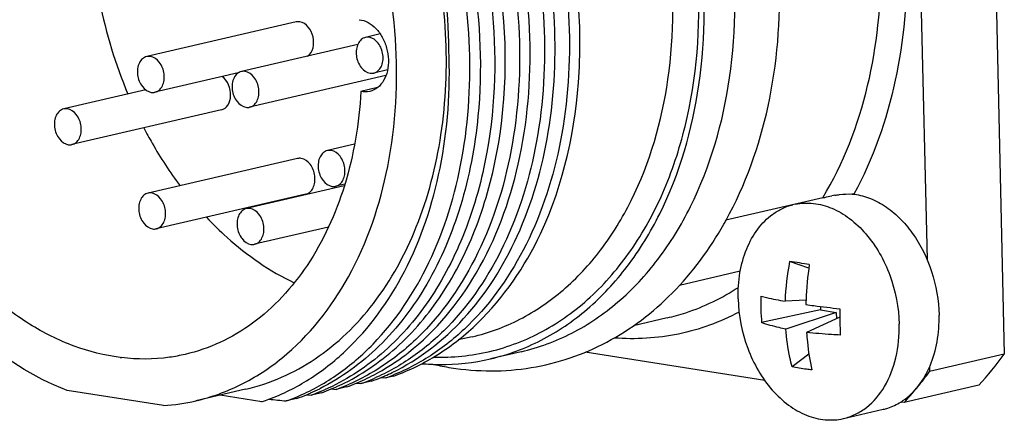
# Model space of a CAD drawing. Header units: millimetres. Extents: x -134 to 420, y 0 to 297.
# Tile 20 of 53: x 195.08 to 199.11, y 62.6 to 64.24. Entities that reach past the tile are written whole.
import ezdxf

# ---------------------------------------------------------------- set-up
doc = ezdxf.new("R2010")
doc.units = ezdxf.units.MM
doc.header["$LTSCALE"] = 23.1
doc.layers.add('COMPONENTS', color=7, linetype='CONTINUOUS')

msp = doc.modelspace()

# ---------------------------------------------------------------- linework, layer by layer
at = {"layer": 'COMPONENTS', "color": 7, "linetype": 'CONTINUOUS'}
for p, q in [((199.03025, 66.2592), (199.10847, 62.86938)), ((198.7349, 65.72963), (198.79196, 63.25719)), ((196.20749, 64.2304), (195.59563, 64.08864)), ((196.55244, 64.18124), (196.49182, 64.1672)), ((196.46006, 64.13781), (195.9834, 64.02738)), ((195.97019, 64.02145), (195.62949, 63.94251)), ((196.5754, 64.01056), (196.01725, 63.88125)), ((196.58209, 64.03414), (196.52568, 64.02107)), ((195.59172, 63.95208), (195.25561, 63.87421)), ((196.54163, 63.96176), (196.47322, 63.94591)), ((195.90132, 63.86984), (195.28946, 63.72808)), ((196.44712, 63.72932), (196.33585, 63.70354)), ((196.21296, 63.67116), (195.6011, 63.5294)), ((196.40693, 63.56604), (196.3697, 63.55741)), ((196.24682, 63.52503), (195.63495, 63.38327)), ((196.40467, 63.55865), (196.0038, 63.46578)), ((198.36482, 63.51015), (197.96842, 63.41831)), ((196.33986, 63.38966), (196.03765, 63.31965)), ((198.30756, 63.22179), (198.22904, 63.24944)), ((198.02679, 63.20919), (197.77752, 63.15143)), ((198.29629, 63.09112), (198.21062, 63.08645)), ((198.35625, 63.05089), (198.11434, 62.9989)), ((198.42016, 63.04079), (198.21325, 62.97254)), ((198.35592, 63.06494), (198.35625, 63.05089)), ((198.35625, 63.05089), (198.42016, 63.04079)), ((198.42016, 63.04079), (198.42075, 63.0149)), ((197.7274, 63.01825), (197.58895, 62.98617)), ((198.43453, 63.02118), (198.29839, 62.95909)), ((196.92867, 62.94098), (196.87168, 62.92778)), ((197.1292, 62.87966), (197.00336, 62.8505)), ((198.12732, 62.7618), (197.3916, 62.87803)), ((198.30804, 62.86977), (198.239, 62.81802)), ((199.10847, 62.86938), (198.80254, 62.7985)), ((198.80212, 62.81694), (198.80254, 62.7985)), ((196.4679, 62.75669), (196.46935, 62.75733)), ((196.51637, 62.75908), (196.47327, 62.74909)), ((196.55567, 62.77467), (196.57524, 62.77272)), ((196.56961, 62.78021), (196.57133, 62.78095)), ((196.60781, 62.78027), (196.57524, 62.77272)), ((195.66446, 62.65909), (195.27002, 62.72141)), ((196.00068, 62.72598), (195.79673, 62.67873)), ((196.35171, 62.72742), (196.37129, 62.72547)), ((196.36586, 62.73304), (196.36737, 62.7337)), ((196.41439, 62.73545), (196.37129, 62.72547)), ((196.45368, 62.75105), (196.47327, 62.74909)), ((199.00423, 62.74247), (198.6983, 62.67159)), ((196.06739, 62.67491), (195.89667, 62.70188)), ((196.21044, 62.6882), (196.16734, 62.67821)), ((196.24955, 62.70381), (196.26931, 62.70184)), ((196.26714, 62.71084), (196.26593, 62.71031)), ((196.31241, 62.71183), (196.26931, 62.70184)), ((198.44957, 62.60604), (198.61273, 62.64384)), ((198.6983, 62.67159), (198.68452, 62.67376))]:
    msp.add_line(p, q, dxfattribs=at)
at = {"layer": 'COMPONENTS', "color": 9, "linetype": 'CONTINUOUS'}
msp.add_line((197.7274, 63.01825), (197.7276, 63.0183), dxfattribs=at)
at = {"layer": 'COMPONENTS', "color": 7, "linetype": 'CONTINUOUS'}
for centre, radius, start, end in [((197.34101, 64.69946), 1.97626, 191.29721, 202.75576), ((198.46193, 63.2779), 0.24873, 84.47548, 84.96806), ((198.47493, 63.38416), 0.14167, 83.13491, 85.559), ((198.51644, 62.92421), 0.60485, 99.6993, 100.93021), ((196.65563, 64.14198), 1.49939, 330.46004, 331.131), ((199.25344, 63.05113), 1.04342, 169.04419, 178.06045), ((197.79142, 60.21803), 3.06283, 80.25862, 81.78539), ((199.6185, 63.0431), 1.32309, 171.58611, 177.9203), ((198.93883, 63.07165), 0.82773, 177.56933, 181.31648), ((199.59061, 63.04452), 1.29516, 177.93838, 178.74033), ((198.9249, 63.07134), 0.81378, 181.31678, 185.1066), ((200.64473, 63.05243), 2.21043, 179.91237, 181.31988), ((200.57341, 63.05077), 2.13908, 181.31936, 182.75486), ((196.06576, 63.6443), 0.97559, 307.09528, 308.14188), ((195.58811, 63.64739), 0.79778, 262.70401, 263.07698), ((197.70299, 63.9175), 1.75326, 317.91774, 323.28693), ((197.01539, 63.90959), 1.10893, 257.25233, 261.00975), ((197.35809, 63.87746), 1.80294, 320.75088, 323.24136), ((196.11897, 63.5574), 0.87343, 292.54167, 293.54644), ((196.11504, 63.56626), 0.88313, 293.65323, 296.45549), ((196.18089, 63.56364), 0.86543, 289.74569, 292.64071), ((196.17776, 63.57124), 0.87365, 292.63787, 293.54636), ((196.22406, 63.57344), 0.86523, 289.74543, 292.54507), ((196.22096, 63.58099), 0.87339, 292.54251, 293.52762), ((196.21774, 63.58829), 0.88137, 293.65167, 295.7724), ((196.28341, 63.58581), 0.86388, 289.74406, 291.93468), ((195.91091, 63.51935), 0.88351, 293.77829, 296.44772), ((195.97695, 63.51634), 0.86538, 289.7457, 292.64062), ((195.97377, 63.52407), 0.87374, 292.63781, 293.58979), ((196.02011, 63.52616), 0.86521, 289.74544, 292.54444), ((196.017, 63.53377), 0.87343, 292.5419, 293.54187), ((196.01306, 63.54264), 0.88313, 293.6533, 296.45569), ((196.07891, 63.54001), 0.86543, 289.74569, 292.64073), ((196.07579, 63.54761), 0.87364, 292.6379, 293.54179), ((196.12209, 63.54979), 0.86521, 289.74543, 292.54421), ((197.41567, 63.8302), 1.72845, 317.90803, 320.46955), ((197.38803, 63.85333), 1.76449, 320.4618, 320.74287), ((195.60792, 63.49514), 0.83796, 273.86892, 283.02797), ((195.79031, 63.5011), 0.87142, 288.53979, 290.54223), ((197.21431, 73.27608), 10.64945, 263.971945, 264.358008), ((195.87495, 63.49276), 0.86543, 289.74568, 292.64072), ((195.87184, 63.50034), 0.87363, 292.63789, 293.53854), ((195.91822, 63.50229), 0.86494, 289.74547, 292.53394), ((195.91491, 63.51036), 0.87367, 292.53152, 293.68917), ((198.551, 62.888), 0.25246, 301.93319, 304.2447)]:
    msp.add_arc(centre, radius, start, end, dxfattribs=at)
for points, knots in [([(197.1292, 62.87966), (197.20108, 62.89631), (197.34323, 62.94882), (197.53441, 63.07933), (197.69903, 63.25692), (197.88134, 63.55588), (198.01249, 64.01422), (198.01095, 64.6083), (197.85874, 65.19576), (197.61461, 65.63314), (197.36108, 65.91433), (197.15437, 66.07883), (196.93375, 66.19556), (196.77783, 66.23969), (196.70082, 66.25186)], [0, 0, 0, 0, 0.0512584, 0.1039977, 0.1594048, 0.2181966, 0.3459247, 0.4844921, 0.6264686, 0.7632728, 0.8276533, 0.8885283, 0.9458347, 1, 1, 1, 1]), ([(197.00338, 62.85051), (197.07526, 62.86716), (197.21741, 62.91967), (197.40858, 63.05019), (197.5732, 63.22778), (197.75551, 63.52673), (197.88665, 63.98507), (197.88511, 64.57916), (197.73289, 65.16661), (197.48877, 65.60399), (197.23524, 65.88518), (197.02853, 66.04968), (196.80791, 66.1664), (196.65199, 66.21054), (196.57498, 66.2227)], [0, 0, 0, 0, 0.0512587, 0.1039981, 0.1594052, 0.2181971, 0.3459256, 0.4844928, 0.6264692, 0.7632732, 0.8276536, 0.8885284, 0.9458348, 1, 1, 1, 1]), ([(197.20886, 63.36274), (197.30478, 63.56825), (197.38082, 63.92056), (197.36592, 64.39572), (197.29554, 64.7634), (197.1688, 65.11459), (196.94032, 65.52623), (196.6945, 65.78522), (196.50689, 65.90698)], [0, 0, 0, 0, 0.2400818, 0.3699038, 0.5024177, 0.6345338, 0.7632422, 1, 1, 1, 1]), ([(196.36181, 65.87337), (196.61713, 65.70767), (196.93062, 65.3207), (197.15982, 64.72355), (197.23967, 64.23083), (197.21312, 63.75045), (197.0827, 63.32025), (196.88746, 63.02547), (196.69075, 62.85595), (196.58239, 62.79457), (196.52678, 62.77033)], [0, 0, 0, 0, 0.2522641, 0.3904309, 0.5290462, 0.6623924, 0.7859079, 0.8976218, 0.9497184, 1, 1, 1, 1]), ([(196.60096, 62.79459), (196.7111, 62.84776), (196.91964, 63.00965), (197.13748, 63.35814), (197.26038, 63.78772), (197.28094, 64.26403), (197.19783, 64.75065), (196.96765, 65.3391), (196.65705, 65.71972), (196.40491, 65.88336)], [0, 0, 0, 0, 0.1023581, 0.2147387, 0.3387368, 0.4722195, 0.6106495, 0.7484278, 1, 1, 1, 1]), ([(196.46705, 65.89487), (196.72407, 65.72704), (197.03862, 65.33527), (197.26609, 64.73204), (197.34286, 64.23549), (197.31162, 63.75297), (197.17525, 63.32302), (196.97406, 63.03104), (196.77292, 62.86584), (196.6626, 62.80722), (196.60611, 62.78447)], [0, 0, 0, 0, 0.2529906, 0.3914839, 0.5302487, 0.6634851, 0.7866453, 0.8978938, 0.9498102, 1, 1, 1, 1]), ([(195.27002, 62.72141), (195.13104, 62.77441), (194.86019, 62.94899), (194.54592, 63.33484), (194.32734, 63.81671), (194.22658, 64.34472), (194.25416, 64.86482), (194.40861, 65.32412), (194.64365, 65.62354), (194.87616, 65.77499), (195.0018, 65.82037), (195.06535, 65.8351)], [0, 0, 0, 0, 0.1159924, 0.2450469, 0.383457, 0.5244165, 0.6603613, 0.7852506, 0.8969503, 0.9491296, 1, 1, 1, 1]), ([(196.15786, 65.82612), (196.31361, 65.72503), (196.59811, 65.44746), (196.88748, 64.91654), (197.03454, 64.31375), (197.02498, 63.89636), (196.98922, 63.69763)], [0, 0, 0, 0, 0.2322087, 0.4859462, 0.7474903, 1, 1, 1, 1]), ([(195.79682, 62.67875), (195.86037, 62.69348), (195.98602, 62.73886), (196.21852, 62.8903), (196.45356, 63.18973), (196.60801, 63.64902), (196.63559, 64.16913), (196.53483, 64.69714), (196.31625, 65.17901), (196.00198, 65.56486), (195.73114, 65.73944), (195.59216, 65.79244)], [0, 0, 0, 0, 0.0508704, 0.1030497, 0.2147494, 0.3396387, 0.4755835, 0.616543, 0.7549531, 0.8840076, 1, 1, 1, 1]), ([(196.8335, 64.11483), (196.83279, 64.28546), (196.80107, 64.54286), (196.70341, 64.87079), (196.51644, 65.3118), (196.25546, 65.64154), (195.99508, 65.80825)], [0, 0, 0, 0, 0.2622889, 0.3943229, 0.5247391, 1, 1, 1, 1]), ([(196.22074, 62.69941), (196.27636, 62.72364), (196.38472, 62.785), (196.58145, 62.95451), (196.77673, 63.24928), (196.90717, 63.67947), (196.93374, 64.15988), (196.8539, 64.65261), (196.62471, 65.2498), (196.31121, 65.63678), (196.05588, 65.80249)], [0, 0, 0, 0, 0.0502811, 0.102377, 0.2140891, 0.3376039, 0.4709491, 0.6095663, 0.747733, 1, 1, 1, 1]), ([(196.09898, 65.81248), (196.24362, 65.71861), (196.51019, 65.46553), (196.79313, 64.98116), (196.9549, 64.42518), (196.97082, 64.03477), (196.95245, 63.84471)], [0, 0, 0, 0, 0.2311081, 0.4829271, 0.7440803, 1, 1, 1, 1]), ([(195.48679, 62.85607), (195.4228, 62.86426), (195.29283, 62.89725), (195.10814, 62.98969), (194.93455, 63.12265), (194.7208, 63.35254), (194.51382, 63.71367), (194.38276, 64.20128), (194.37827, 64.69684), (194.50196, 65.14291), (194.71414, 65.4384), (194.93122, 65.58739), (195.04957, 65.63128), (195.10942, 65.64514)], [0, 0, 0, 0, 0.0539328, 0.1109559, 0.1715576, 0.2357253, 0.372369, 0.5145573, 0.6535746, 0.7817923, 0.895783, 0.9486445, 1, 1, 1, 1]), ([(197.96869, 63.41806), (198.04879, 63.56335), (198.16539, 63.8926), (198.2002, 64.33088), (198.16693, 64.69215), (198.09198, 65.05224), (197.99045, 65.31175), (197.90376, 65.47281)], [0, 0, 0, 0, 0.2333782, 0.4833567, 0.6125531, 0.7427156, 1, 1, 1, 1]), ([(196.00077, 62.726), (196.10161, 62.74937), (196.30173, 62.83836), (196.54392, 63.07524), (196.71841, 63.39506), (196.81644, 63.7746), (196.83322, 64.18918), (196.7482, 64.74433), (196.56773, 65.14123), (196.39959, 65.36298)], [0, 0, 0, 0, 0.1011603, 0.2084412, 0.3255212, 0.4528799, 0.5883463, 0.7280269, 1, 1, 1, 1]), ([(196.4065, 62.75199), (196.48767, 62.79238), (196.64316, 62.90246), (196.82883, 63.1313), (196.9658, 63.41562), (197.07843, 63.86027), (197.06742, 64.46883), (196.9115, 64.93794), (196.79723, 65.15536)], [0, 0, 0, 0, 0.1019568, 0.210751, 0.3281199, 0.4540332, 0.7237941, 1, 1, 1, 1]), ([(196.66829, 62.87701), (196.78035, 62.965), (196.97714, 63.20496), (197.14263, 63.6581), (197.18594, 64.17734), (197.13112, 64.53344), (197.0832, 64.70943)], [0, 0, 0, 0, 0.2164207, 0.4583378, 0.7229375, 1, 1, 1, 1]), ([(197.11202, 64.30978), (197.12887, 64.13907), (197.12508, 63.80477), (197.00293, 63.34131), (196.80367, 63.02115), (196.59777, 62.8379), (196.48347, 62.77227), (196.42473, 62.74668)], [0, 0, 0, 0, 0.2836461, 0.5468562, 0.7840003, 0.8940653, 1, 1, 1, 1]), ([(196.25468, 64.09014), (196.27728, 64.10547), (196.29013, 64.17219), (196.24979, 64.22661), (196.22273, 64.23089)], [0, 0, 0, 0, 0.499119, 1, 1, 1, 1]), ([(196.46644, 64.23971), (196.49184, 64.23749), (196.53025, 64.21417), (196.56266, 64.16798), (196.58024, 64.12391), (196.58735, 64.07681), (196.58351, 64.03102), (196.5689, 63.99091), (196.55158, 63.96954), (196.5417, 63.96162)], [0, 0, 0, 0, 0.2226316, 0.3536822, 0.4923795, 0.6321899, 0.7662733, 0.8894072, 1, 1, 1, 1]), ([(196.52575, 64.02109), (196.53204, 64.02255), (196.54457, 64.02925), (196.55746, 64.04722), (196.5641, 64.07046), (196.5639, 64.10472), (196.54944, 64.14414), (196.52136, 64.16543), (196.50705, 64.16769)], [0, 0, 0, 0, 0.1042043, 0.2188751, 0.3477676, 0.4875754, 0.7663759, 1, 1, 1, 1]), ([(196.49175, 64.16718), (196.48546, 64.16572), (196.47293, 64.15902), (196.46004, 64.14105), (196.4534, 64.11781), (196.4536, 64.08355), (196.46806, 64.04413), (196.49614, 64.02284), (196.51045, 64.02058)], [0, 0, 0, 0, 0.1042043, 0.2188751, 0.3477676, 0.4875754, 0.7663759, 1, 1, 1, 1]), ([(195.59557, 64.08862), (195.58927, 64.08716), (195.57674, 64.08046), (195.56385, 64.06249), (195.55721, 64.03926), (195.55741, 64.00499), (195.57187, 63.96557), (195.59995, 63.94428), (195.61426, 63.94202)], [0, 0, 0, 0, 0.1042043, 0.2188751, 0.3477676, 0.4875754, 0.7663759, 1, 1, 1, 1]), ([(195.62956, 63.94253), (195.63585, 63.94399), (195.64839, 63.95069), (195.66127, 63.96866), (195.66791, 63.9919), (195.66772, 64.02617), (195.65325, 64.06558), (195.62517, 64.08687), (195.61086, 64.08913)], [0, 0, 0, 0, 0.1042043, 0.2188751, 0.3477676, 0.4875754, 0.7663759, 1, 1, 1, 1]), ([(196.09609, 62.68509), (196.15339, 62.70656), (196.26552, 62.76267), (196.47081, 62.9235), (196.67762, 63.21199), (196.81881, 63.6401), (196.84025, 63.95355), (196.8335, 64.11483)], [0, 0, 0, 0, 0.1073421, 0.2181131, 0.4549228, 0.7168442, 1, 1, 1, 1]), ([(195.90135, 63.86984), (195.91226, 63.87237), (195.93349, 63.89012), (195.94236, 63.93067), (195.93412, 63.9733), (195.91651, 63.99811), (195.90536, 64.00645)], [0, 0, 0, 0, 0.2085474, 0.4613756, 0.7406498, 1, 1, 1, 1]), ([(195.98333, 64.02736), (195.97704, 64.0259), (195.9645, 64.0192), (195.95161, 64.00123), (195.94498, 63.97799), (195.94517, 63.94372), (195.95963, 63.90431), (195.98771, 63.88302), (196.00202, 63.88076)], [0, 0, 0, 0, 0.1042043, 0.2188751, 0.3477676, 0.4875754, 0.7663759, 1, 1, 1, 1]), ([(196.01732, 63.88127), (196.02361, 63.88273), (196.03615, 63.88943), (196.04904, 63.9074), (196.05567, 63.93063), (196.05548, 63.9649), (196.04102, 64.00432), (196.01294, 64.02561), (195.99863, 64.02787)], [0, 0, 0, 0, 0.1042043, 0.2188751, 0.3477676, 0.4875754, 0.7663759, 1, 1, 1, 1]), ([(196.47322, 63.94591), (196.46582, 63.81526), (196.42409, 63.56505), (196.27471, 63.23305), (196.08111, 63.02161), (195.89896, 62.91355), (195.80186, 62.88008), (195.75275, 62.8687)], [0, 0, 0, 0, 0.283608, 0.5436578, 0.7792792, 0.8907374, 1, 1, 1, 1]), ([(195.25554, 63.87419), (195.24925, 63.87273), (195.23671, 63.86603), (195.22382, 63.84806), (195.21719, 63.82482), (195.21738, 63.79055), (195.23184, 63.75114), (195.25992, 63.72985), (195.27423, 63.72759)], [0, 0, 0, 0, 0.1042043, 0.2188751, 0.3477676, 0.4875754, 0.7663759, 1, 1, 1, 1]), ([(195.28953, 63.7281), (195.29582, 63.72956), (195.30836, 63.73626), (195.32125, 63.75423), (195.32788, 63.77746), (195.32769, 63.81173), (195.31323, 63.85115), (195.28515, 63.87244), (195.27084, 63.8747)], [0, 0, 0, 0, 0.1042043, 0.2188751, 0.3477676, 0.4875754, 0.7663759, 1, 1, 1, 1]), ([(196.95245, 63.84471), (196.94042, 63.72029), (196.89534, 63.48147), (196.75939, 63.15771), (196.56337, 62.89678), (196.39345, 62.7726), (196.30441, 62.72831)], [0, 0, 0, 0, 0.2792499, 0.5388692, 0.7778344, 1, 1, 1, 1]), ([(195.5838, 63.79615), (195.59474, 63.77517), (195.63939, 63.6934), (195.69049, 63.61512), (195.73217, 63.55952)], [0, 0, 0, 0, 0.254022, 1, 1, 1, 1]), ([(196.33578, 63.70352), (196.32948, 63.70206), (196.31695, 63.69536), (196.30406, 63.67739), (196.29743, 63.65415), (196.29762, 63.61989), (196.31208, 63.58047), (196.34016, 63.55918), (196.35447, 63.55692)], [0, 0, 0, 0, 0.1042043, 0.2188751, 0.3477676, 0.4875754, 0.7663759, 1, 1, 1, 1]), ([(196.98922, 63.69763), (196.96912, 63.58596), (196.91111, 63.37316), (196.76541, 63.08911), (196.56975, 62.86416), (196.4075, 62.76006), (196.32343, 62.72335)], [0, 0, 0, 0, 0.2778516, 0.536179, 0.7753595, 1, 1, 1, 1]), ([(196.36977, 63.55743), (196.37606, 63.55889), (196.3886, 63.56559), (196.40148, 63.58356), (196.40812, 63.6068), (196.40793, 63.64106), (196.39347, 63.68048), (196.36538, 63.70177), (196.35108, 63.70403)], [0, 0, 0, 0, 0.1042043, 0.2188751, 0.3477676, 0.4875754, 0.7663759, 1, 1, 1, 1]), ([(196.24684, 63.52504), (196.25314, 63.5265), (196.26568, 63.53318), (196.27858, 63.55114), (196.28523, 63.57438), (196.28505, 63.60866), (196.27059, 63.64809), (196.2425, 63.66939), (196.22819, 63.67165)], [0, 0, 0, 0, 0.1041766, 0.2188369, 0.347718, 0.4875258, 0.7663538, 1, 1, 1, 1]), ([(195.60103, 63.52938), (195.59474, 63.52792), (195.5822, 63.52122), (195.56932, 63.50325), (195.56268, 63.48002), (195.56287, 63.44575), (195.57733, 63.40633), (195.60542, 63.38504), (195.61972, 63.38278)], [0, 0, 0, 0, 0.1042043, 0.2188751, 0.3477676, 0.4875754, 0.7663759, 1, 1, 1, 1]), ([(195.63502, 63.38329), (195.64132, 63.38475), (195.65385, 63.39145), (195.66674, 63.40942), (195.67337, 63.43266), (195.67318, 63.46692), (195.65872, 63.50634), (195.63064, 63.52763), (195.61633, 63.52989)], [0, 0, 0, 0, 0.1042043, 0.2188751, 0.3477676, 0.4875754, 0.7663759, 1, 1, 1, 1]), ([(198.41454, 63.52042), (198.42091, 63.5215), (198.44449, 63.52506), (198.46854, 63.52677), (198.4859, 63.52541)], [0, 0, 0, 0, 0.2705921, 1, 1, 1, 1]), ([(198.48588, 63.52547), (198.50854, 63.52328), (198.55486, 63.51222), (198.6202, 63.4785), (198.6808, 63.42892), (198.75358, 63.34278), (198.81898, 63.20912), (198.83963, 63.09022), (198.84102, 63.03012)], [0, 0, 0, 0, 0.1038011, 0.2142723, 0.332534, 0.4583649, 0.7259616, 1, 1, 1, 1]), ([(198.15981, 63.44293), (198.17234, 63.45202), (198.19885, 63.46783), (198.22792, 63.47823), (198.24265, 63.48191)], [0, 0, 0, 0, 0.5048932, 1, 1, 1, 1]), ([(198.25249, 63.48413), (198.27677, 63.48908), (198.32852, 63.49102), (198.40541, 63.46974), (198.4785, 63.42632), (198.56847, 63.34023), (198.65047, 63.19419), (198.67628, 63.06041), (198.67785, 62.99232)], [0, 0, 0, 0, 0.1021467, 0.2093325, 0.3246391, 0.4490627, 0.7191957, 1, 1, 1, 1]), ([(198.36482, 63.51015), (198.36744, 63.51076), (198.37972, 63.51357), (198.39204, 63.51622), (198.40175, 63.51809)], [0, 0, 0, 0, 0.2142245, 1, 1, 1, 1]), ([(196.00373, 63.46576), (195.99744, 63.4643), (195.9849, 63.4576), (195.97201, 63.43963), (195.96538, 63.41639), (195.96557, 63.38212), (195.98003, 63.34271), (196.00811, 63.32142), (196.02242, 63.31916)], [0, 0, 0, 0, 0.1042043, 0.2188751, 0.3477676, 0.4875754, 0.7663759, 1, 1, 1, 1]), ([(196.03772, 63.31967), (196.04401, 63.32113), (196.05655, 63.32783), (196.06944, 63.3458), (196.07607, 63.36903), (196.07588, 63.4033), (196.06142, 63.44272), (196.03334, 63.46401), (196.01903, 63.46627)], [0, 0, 0, 0, 0.1042043, 0.2188751, 0.3477676, 0.4875754, 0.7663759, 1, 1, 1, 1]), ([(198.01815, 63.09654), (198.01732, 63.1323), (198.02197, 63.20209), (198.04879, 63.2998), (198.09396, 63.38269), (198.13661, 63.4261), (198.15981, 63.44293)], [0, 0, 0, 0, 0.276777, 0.5373951, 0.7781988, 1, 1, 1, 1]), ([(195.8401, 63.43071), (195.86705, 63.40198), (195.97419, 63.29672), (196.09998, 63.20945), (196.2002, 63.16213)], [0, 0, 0, 0, 0.2622279, 1, 1, 1, 1]), ([(196.8421, 62.81428), (196.95032, 62.79718), (197.17318, 62.79614), (197.4912, 62.90472), (197.76443, 63.11287), (197.90208, 63.30033), (197.96012, 63.40274)], [0, 0, 0, 0, 0.2446429, 0.4876325, 0.7371641, 1, 1, 1, 1]), ([(196.60781, 62.78027), (196.6709, 62.80279), (196.79441, 62.86358), (197.01874, 63.0424), (197.14465, 63.22832), (197.20886, 63.36274)], [0, 0, 0, 0, 0.2348331, 0.4777824, 1, 1, 1, 1]), ([(198.01815, 63.09654), (198.01974, 63.02774), (198.03993, 62.92442), (198.0978, 62.80175), (198.15426, 62.72241), (198.22112, 62.65973), (198.29529, 62.61704), (198.37315, 62.59712), (198.42523, 62.6004), (198.44957, 62.60604)], [0, 0, 0, 0, 0.2810494, 0.419625, 0.5521277, 0.6762457, 0.7911459, 0.8979689, 1, 1, 1, 1]), ([(198.11185, 63.10676), (198.11919, 63.10496), (198.15193, 63.09731), (198.18495, 63.09095), (198.21062, 63.08645)], [0, 0, 0, 0, 0.2247828, 1, 1, 1, 1]), ([(198.29576, 63.073), (198.3067, 63.07143), (198.3528, 63.06509), (198.39903, 63.05961), (198.43431, 63.05581)], [0, 0, 0, 0, 0.2374957, 1, 1, 1, 1]), ([(198.21325, 62.97254), (198.20413, 62.97434), (198.17075, 62.98145), (198.13774, 62.99054), (198.11434, 62.9989)], [0, 0, 0, 0, 0.2722367, 1, 1, 1, 1]), ([(198.69306, 62.67931), (198.71716, 62.69571), (198.76167, 62.73887), (198.80889, 62.8227), (198.83697, 62.92225), (198.84186, 62.99356), (198.84102, 63.03012)], [0, 0, 0, 0, 0.2211932, 0.4616221, 0.7224565, 1, 1, 1, 1]), ([(198.239, 62.81802), (198.23578, 62.83047), (198.22384, 62.88135), (198.21643, 62.93327), (198.21325, 62.97254)], [0, 0, 0, 0, 0.2460546, 1, 1, 1, 1]), ([(198.29839, 62.95909), (198.2993, 62.9459), (198.30373, 62.89431), (198.31161, 62.843), (198.31961, 62.80528)], [0, 0, 0, 0, 0.2552519, 1, 1, 1, 1]), ([(198.4368, 62.94796), (198.4247, 62.94848), (198.37847, 62.95087), (198.33231, 62.95491), (198.29839, 62.95909)], [0, 0, 0, 0, 0.2616034, 1, 1, 1, 1]), ([(198.44957, 62.60604), (198.46646, 62.60996), (198.49987, 62.62182), (198.56199, 62.66098), (198.62599, 62.73821), (198.67075, 62.85766), (198.67891, 62.94641), (198.67785, 62.99232)], [0, 0, 0, 0, 0.1077352, 0.2180219, 0.4530619, 0.714751, 1, 1, 1, 1]), ([(195.75275, 62.8687), (195.73164, 62.86381), (195.64576, 62.84786), (195.5571, 62.84751), (195.49195, 62.85542)], [0, 0, 0, 0, 0.2481405, 1, 1, 1, 1]), ([(196.50847, 62.77562), (196.52115, 62.78192), (196.57178, 62.80863), (196.61983, 62.84016), (196.65418, 62.86613)], [0, 0, 0, 0, 0.2475227, 1, 1, 1, 1]), ([(196.72324, 62.83079), (196.7469, 62.82882), (196.84065, 62.82447), (196.9351, 62.83468), (197.00338, 62.85051)], [0, 0, 0, 0, 0.2529898, 1, 1, 1, 1]), ([(198.31961, 62.80528), (198.31259, 62.80599), (198.28555, 62.80909), (198.25867, 62.81365), (198.239, 62.81802)], [0, 0, 0, 0, 0.2594027, 1, 1, 1, 1]), ([(198.61275, 62.64385), (198.61904, 62.64531), (198.6441, 62.65223), (198.66795, 62.66342), (198.68453, 62.67375)], [0, 0, 0, 0, 0.2483377, 1, 1, 1, 1])]:
    msp.add_open_spline(points, degree=3, knots=knots, dxfattribs=at)
at = {"layer": 'COMPONENTS', "color": 9, "linetype": 'CONTINUOUS'}
for points, knots in [([(196.7708, 62.85756), (196.848, 62.85525), (197.0039, 62.87063), (197.22503, 62.95597), (197.42252, 63.09927), (197.58904, 63.29392), (197.71944, 63.5322), (197.84247, 63.90448), (197.88132, 64.42568), (197.75712, 65.04663), (197.52047, 65.51852), (197.26317, 65.82519), (197.04987, 66.00521), (196.82, 66.1328), (196.65639, 66.18053), (196.57566, 66.19328)], [0, 0, 0, 0, 0.0518307, 0.1036933, 0.1572768, 0.2138831, 0.274226, 0.3384104, 0.4758515, 0.6192819, 0.7589081, 0.8247467, 0.886879, 0.9451523, 1, 1, 1, 1]), ([(196.92867, 62.94098), (196.99618, 62.95662), (197.12968, 63.00593), (197.30922, 63.1285), (197.46382, 63.29528), (197.63503, 63.57604), (197.7582, 64.00648), (197.75675, 64.5644), (197.6138, 65.1161), (197.38454, 65.52686), (197.14644, 65.79093), (196.95231, 65.94542), (196.74512, 66.05504), (196.59869, 66.09649), (196.52637, 66.10792)], [0, 0, 0, 0, 0.0512584, 0.1039977, 0.1594048, 0.2181966, 0.3459247, 0.4844921, 0.6264686, 0.7632728, 0.8276533, 0.8885283, 0.9458347, 1, 1, 1, 1]), ([(198.36482, 63.51015), (198.53499, 63.79117), (198.62504, 64.23028), (198.58972, 64.73786), (198.52389, 65.09467), (198.42931, 65.3527), (198.34728, 65.51359)], [0, 0, 0, 0, 0.4758076, 0.6064089, 0.7384495, 1, 1, 1, 1]), ([(198.45481, 65.53564), (198.53463, 65.37427), (198.65763, 65.03113), (198.7494, 64.34553), (198.65046, 63.81432), (198.49186, 63.52482)], [0, 0, 0, 0, 0.2607071, 0.5219855, 1, 1, 1, 1]), ([(197.7276, 63.0183), (197.75324, 63.02425), (197.85549, 63.05278), (197.95238, 63.09988), (198.0192, 63.14344)], [0, 0, 0, 0, 0.248114, 1, 1, 1, 1]), ([(198.02207, 63.04185), (197.94433, 63.00075), (197.77626, 62.93957), (197.59774, 62.92913), (197.50978, 62.93589)], [0, 0, 0, 0, 0.4991867, 1, 1, 1, 1])]:
    msp.add_open_spline(points, degree=3, knots=knots, dxfattribs=at)
at = {"layer": 'COMPONENTS', "color": 7, "linetype": 'CONTINUOUS'}
for points in [[(196.22273, 64.23089), (196.2177, 64.23168), (196.21242, 64.23154), (196.20747, 64.23039)], [(196.50705, 64.16769), (196.50201, 64.16848), (196.49672, 64.16834), (196.49175, 64.16718)], [(195.61086, 64.08913), (195.60582, 64.08993), (195.60053, 64.08978), (195.59557, 64.08862)], [(195.99863, 64.02787), (195.99359, 64.02866), (195.9883, 64.02851), (195.98333, 64.02736)], [(196.51045, 64.02058), (196.51549, 64.01979), (196.52078, 64.01993), (196.52575, 64.02109)], [(195.61426, 63.94202), (195.6193, 63.94123), (195.62459, 63.94138), (195.62956, 63.94253)], [(196.50944, 63.94576), (196.49768, 63.94304), (196.48499, 63.94322), (196.47322, 63.94591)], [(196.5417, 63.96162), (196.53235, 63.95413), (196.52112, 63.94846), (196.50944, 63.94576)], [(195.27084, 63.8747), (195.2658, 63.87549), (195.26051, 63.87534), (195.25554, 63.87419)], [(196.00202, 63.88076), (196.00706, 63.87996), (196.01235, 63.88011), (196.01732, 63.88127)], [(195.27423, 63.72759), (195.27927, 63.72679), (195.28456, 63.72694), (195.28953, 63.7281)], [(196.35108, 63.70403), (196.34604, 63.70482), (196.34075, 63.70468), (196.33578, 63.70352)], [(196.22819, 63.67165), (196.22317, 63.67244), (196.21789, 63.6723), (196.21293, 63.67115)], [(195.61633, 63.52989), (195.61129, 63.53068), (195.606, 63.53054), (195.60103, 63.52938)], [(196.35447, 63.55692), (196.35951, 63.55613), (196.3648, 63.55627), (196.36977, 63.55743)], [(196.01903, 63.46627), (196.01399, 63.46706), (196.0087, 63.46691), (196.00373, 63.46576)], [(195.61972, 63.38278), (195.62476, 63.38199), (195.63005, 63.38213), (195.63502, 63.38329)], [(196.02242, 63.31916), (196.02746, 63.31836), (196.03275, 63.31851), (196.03772, 63.31967)]]:
    msp.add_open_spline(points, degree=3, dxfattribs=at)

doc.saveas('drawing.dxf')
